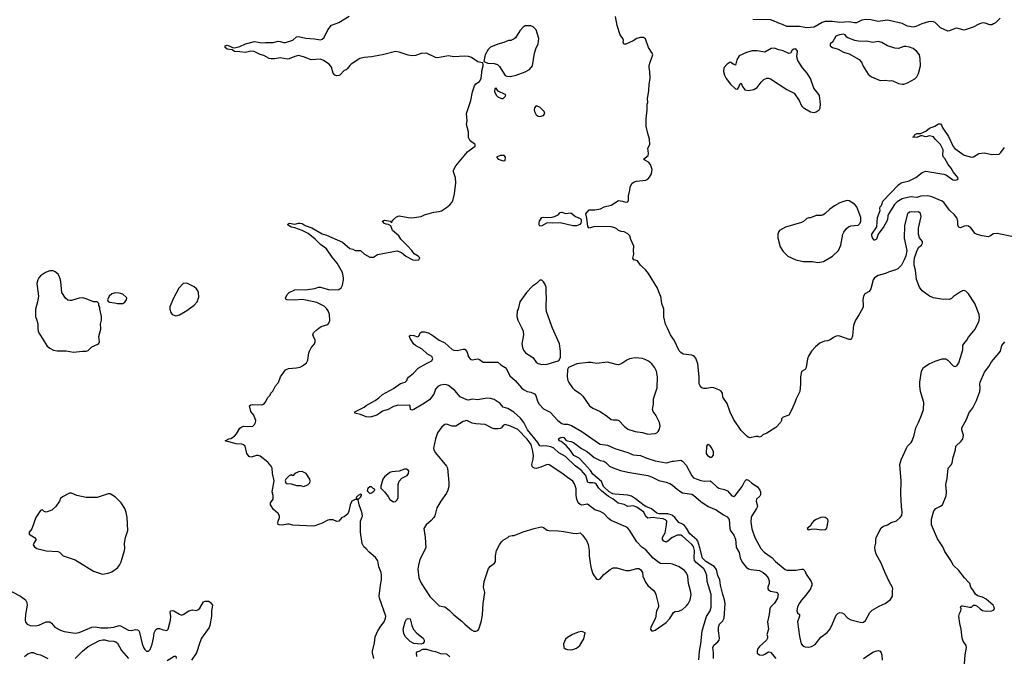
# Model space of a CAD drawing. Header units: inches. Extents: x 2293880 to 2522759, y 823965 to 1006879.
# Tile 18 of 256: x 2342862 to 2353628, y 876412 to 883375. Entities that reach past the tile are written whole.
import ezdxf

# ---------------------------------------------------------------- set-up
doc = ezdxf.new("R2010")
doc.units = ezdxf.units.IN
doc.header["$MEASUREMENT"] = 0
for name, color, linetype in [('C3847', 7, 'Continuous'), ('C3848', 7, 'Continuous'), ('C3857', 7, 'Continuous'), ('C3858', 7, 'Continuous')]:
    doc.layers.add(name, color=color, linetype=linetype)

msp = doc.modelspace()

# ---------------------------------------------------------------- linework, layer by layer
at = {"layer": 'C3847', "color": 5}
for points, elevation in [([(2343062, 880000), (2343064, 879970), (2343071, 879950), (2343164, 879804), (2343190, 879783), (2343230, 879760), (2343270, 879753), (2343370, 879752), (2343450, 879739), (2343548, 879748), (2343590, 879748), (2343610, 879756), (2343650, 879796), (2343710, 879821), (2343726, 879834), (2343734, 879850), (2343729, 879910), (2343749, 879990), (2343748, 880000)], 220), ([(2346733, 876390), (2346718, 876450), (2346718, 876470), (2346742, 876558), (2346750, 876626), (2346779, 876690), (2346810, 876743), (2346848, 876790), (2346863, 876830), (2346865, 876850), (2346795, 877050), (2346793, 877070), (2346806, 877190), (2346817, 877250), (2346819, 877299), (2346814, 877330), (2346790, 877390), (2346777, 877457), (2346754, 877494), (2346683, 877550), (2346650, 877589), (2346624, 877610), (2346607, 877647), (2346590, 877770), (2346587, 877870), (2346589, 877890), (2346612, 877950), (2346604, 877990), (2346574, 878070), (2346562, 878122), (2346530, 878126), (2346492, 878108), (2346476, 878070), (2346461, 877999), (2346451, 877970), (2346410, 877939), (2346386, 877930), (2346350, 877889), (2346330, 877886), (2346290, 877904), (2346250, 877906), (2346230, 877901), (2346170, 877867), (2346090, 877839), (2346070, 877837), (2345850, 877845), (2345810, 877859), (2345790, 877859), (2345733, 877847), (2345698, 877850), (2345690, 877855), (2345684, 877870), (2345687, 877890), (2345703, 877930), (2345701, 877950), (2345690, 877973), (2345637, 878017), (2345606, 878070), (2345606, 878090), (2345635, 878130), (2345634, 878170), (2345624, 878210), (2345643, 878330), (2345626, 878410), (2345621, 878470), (2345612, 878492), (2345575, 878535), (2345490, 878603), (2345470, 878609), (2345450, 878609), (2345430, 878600), (2345390, 878589), (2345370, 878596), (2345344, 878630), (2345329, 878710), (2345310, 878727), (2345290, 878733), (2345230, 878738), (2345108, 878770), (2345148, 878790), (2345170, 878795), (2345210, 878820), (2345234, 878847), (2345270, 878908), (2345290, 878923), (2345310, 878929), (2345394, 878927), (2345410, 878930), (2345430, 878948), (2345441, 878970), (2345443, 878990), (2345438, 879010), (2345422, 879050), (2345390, 879090), (2345375, 879150), (2345390, 879161), (2345413, 879167), (2345510, 879162), (2345530, 879171), (2345546, 879190), (2345577, 879243), (2345602, 879270), (2345609, 879290), (2345630, 879311), (2345659, 879370), (2345693, 879407), (2345713, 879470), (2345770, 879547), (2345800, 879560), (2345890, 879567), (2345930, 879576), (2345955, 879590), (2345997, 879623), (2346012, 879650), (2346022, 879730), (2346029, 879750), (2346050, 879786), (2346085, 879830), (2346093, 879850), (2346093, 879870), (2346073, 879910), (2346069, 879930), (2346074, 879950), (2346113, 879987), (2346132, 880000)], 180), ([(2348352, 880000), (2348368, 879968), (2348370, 879930), (2348353, 879830), (2348358, 879790), (2348370, 879759), (2348392, 879732), (2348450, 879695), (2348475, 879675), (2348510, 879631), (2348530, 879615), (2348570, 879603), (2348630, 879608), (2348750, 879643), (2348762, 879650), (2348777, 879683), (2348776, 879750), (2348763, 879830), (2348687, 880000)], 180), ([(2350000, 879896), (2349977, 879930), (2349945, 880000)], 160), ([(2350000, 877712), (2349996, 877710), (2349950, 877671), (2349930, 877660), (2349904, 877670), (2349890, 877690), (2349892, 877710), (2349918, 877762), (2349935, 877850), (2349937, 877890), (2349925, 877905), (2349896, 877916), (2349830, 877923), (2349790, 877932), (2349730, 877922), (2349710, 877941), (2349686, 877990), (2349610, 878045), (2349570, 878057), (2349510, 878051), (2349470, 878073), (2349407, 878087), (2349350, 878130), (2349299, 878159), (2349222, 878222), (2349193, 878250), (2349170, 878290), (2349150, 878306), (2349130, 878310), (2349090, 878308), (2349075, 878315), (2349052, 878390), (2349002, 878450), (2348934, 878494), (2348830, 878598), (2348756, 878636), (2348702, 878690), (2348670, 878703), (2348630, 878710), (2348590, 878715), (2348570, 878711), (2348550, 878715), (2348529, 878750), (2348415, 878890), (2348376, 878970), (2348338, 879018), (2348264, 879084), (2348201, 879121), (2348150, 879137), (2348116, 879176), (2348050, 879220), (2348010, 879232), (2347970, 879236), (2347870, 879219), (2347810, 879223), (2347770, 879215), (2347750, 879218), (2347680, 879250), (2347619, 879319), (2347550, 879375), (2347530, 879383), (2347510, 879385), (2347462, 879378), (2347435, 879365), (2347410, 879335), (2347390, 879281), (2347343, 879217), (2347271, 879169), (2347170, 879110), (2347150, 879103), (2347135, 879110), (2347133, 879150), (2347120, 879160), (2346990, 879154), (2346950, 879145), (2346890, 879113), (2346830, 879095), (2346801, 879070), (2346766, 879050), (2346710, 879030), (2346690, 879027), (2346650, 879032), (2346590, 879058), (2346526, 879070), (2346527, 879087), (2346630, 879137), (2346650, 879154), (2346750, 879211), (2346790, 879239), (2346830, 879276), (2346950, 879342), (2347024, 879396), (2347077, 879410), (2347096, 879430), (2347103, 879450), (2347114, 879466), (2347169, 879510), (2347218, 879562), (2347310, 879616), (2347370, 879644), (2347380, 879670), (2347370, 879690), (2347319, 879719), (2347263, 879770), (2347190, 879810), (2347170, 879825), (2347130, 879890), (2347124, 879910), (2347124, 879916), (2347136, 879924), (2347170, 879921), (2347210, 879906), (2347225, 879915), (2347241, 879950), (2347260, 879960), (2347290, 879960), (2347330, 879949), (2347368, 879930), (2347449, 879869), (2347510, 879840), (2347590, 879767), (2347610, 879759), (2347644, 879756), (2347710, 879771), (2347730, 879770), (2347750, 879745), (2347769, 879689), (2347786, 879666), (2347798, 879658), (2347810, 879654), (2347870, 879666), (2347890, 879659), (2347930, 879630), (2347950, 879628), (2348090, 879631), (2348122, 879602), (2348170, 879570), (2348190, 879550), (2348220, 879480), (2348278, 879430), (2348347, 879350), (2348369, 879330), (2348410, 879308), (2348450, 879302), (2348490, 879282), (2348504, 879264), (2348522, 879202), (2348541, 879170), (2348590, 879120), (2348661, 879081), (2348746, 878990), (2348790, 878960), (2348813, 878953), (2348850, 878951), (2348895, 878935), (2349010, 878870), (2349190, 878742), (2349210, 878732), (2349290, 878723), (2349370, 878684), (2349510, 878641), (2349570, 878617), (2349650, 878607), (2349719, 878579), (2349810, 878552), (2349930, 878530), (2349950, 878531), (2350000, 878545)], 160), ([(2350000, 877419), (2349982, 877422), (2349870, 877429), (2349850, 877439), (2349790, 877485), (2349710, 877577), (2349666, 877606), (2349610, 877664), (2349530, 877793), (2349510, 877815), (2349489, 877830), (2349330, 877898), (2349301, 877921), (2349250, 877975), (2349210, 877996), (2349150, 878016), (2349070, 878076), (2349010, 878065), (2348990, 878072), (2348970, 878091), (2348952, 878132), (2348946, 878170), (2348945, 878245), (2348930, 878300), (2348910, 878327), (2348850, 878367), (2348790, 878417), (2348650, 878508), (2348630, 878511), (2348559, 878481), (2348510, 878468), (2348490, 878469), (2348476, 878476), (2348467, 878487), (2348463, 878510), (2348477, 878570), (2348479, 878610), (2348470, 878669), (2348454, 878730), (2348410, 878789), (2348310, 878892), (2348230, 878931), (2348170, 878947), (2348150, 878937), (2348129, 878911), (2348115, 878905), (2348090, 878900), (2348050, 878900), (2348027, 878907), (2347950, 878948), (2347850, 878956), (2347810, 878964), (2347750, 878992), (2347710, 878980), (2347630, 878930), (2347590, 878931), (2347530, 878951), (2347512, 878948), (2347477, 878923), (2347430, 878855), (2347408, 878792), (2347388, 878690), (2347392, 878670), (2347410, 878637), (2347530, 878493), (2347541, 878470), (2347553, 878313), (2347553, 878270), (2347545, 878230), (2347530, 878195), (2347466, 878110), (2347423, 878037), (2347400, 877950), (2347390, 877930), (2347362, 877898), (2347306, 877850), (2347280, 877810), (2347296, 877710), (2347302, 877598), (2347237, 877470), (2347221, 877410), (2347216, 877364), (2347228, 877270), (2347253, 877213), (2347347, 877067), (2347441, 876970), (2347450, 876964), (2347510, 876955), (2347557, 876917), (2347610, 876866), (2347698, 876798), (2347730, 876763), (2347801, 876701), (2347828, 876688), (2347850, 876687), (2347870, 876696), (2347881, 876710), (2347910, 876802), (2347924, 876870), (2347930, 876990), (2347947, 877110), (2347933, 877170), (2347939, 877230), (2347989, 877371), (2348010, 877398), (2348053, 877430), (2348064, 877450), (2348065, 877510), (2348077, 877570), (2348107, 877633), (2348130, 877665), (2348150, 877682), (2348198, 877710), (2348215, 877725), (2348245, 877735), (2348270, 877735), (2348366, 877774), (2348489, 877811), (2348550, 877826), (2348570, 877827), (2348590, 877821), (2348630, 877791), (2348650, 877787), (2348750, 877785), (2348810, 877779), (2348910, 877759), (2348950, 877755), (2348990, 877761), (2348997, 877757), (2349017, 877737), (2349059, 877679), (2349077, 877637), (2349090, 877570), (2349090, 877510), (2349102, 877410), (2349110, 877372), (2349130, 877316), (2349170, 877256), (2349190, 877251), (2349210, 877261), (2349250, 877306), (2349317, 877363), (2349350, 877381), (2349390, 877379), (2349490, 877351), (2349530, 877351), (2349610, 877371), (2349630, 877371), (2349650, 877361), (2349671, 877330), (2349677, 877290), (2349704, 877224), (2349730, 877187), (2349790, 877135), (2349811, 877110), (2349819, 877090), (2349845, 876970), (2349845, 876950), (2349824, 876910), (2349815, 876830), (2349763, 876730), (2349761, 876710), (2349770, 876692), (2349790, 876691), (2349810, 876699), (2349930, 876781), (2349970, 876826), (2350000, 876874)], 180), ([(2350000, 877951), (2349995, 877955), (2349950, 877969), (2349853, 877970), (2349830, 877978), (2349770, 878026), (2349710, 878049), (2349690, 878061), (2349595, 878135), (2349550, 878163), (2349510, 878173), (2349370, 878185), (2349348, 878190), (2349308, 878210), (2349247, 878270), (2349224, 878324), (2349130, 878403), (2349103, 878443), (2349039, 878519), (2348978, 878578), (2348920, 878610), (2348885, 878665), (2348838, 878718), (2348781, 878761), (2348759, 878770), (2348754, 878790), (2348770, 878803), (2348792, 878810), (2348810, 878805), (2348835, 878775), (2348848, 878768), (2348890, 878763), (2348919, 878750), (2349004, 878684), (2349070, 878648), (2349145, 878585), (2349210, 878555), (2349250, 878545), (2349270, 878532), (2349310, 878493), (2349350, 878472), (2349430, 878445), (2349510, 878426), (2349730, 878391), (2349770, 878377), (2349850, 878334), (2349930, 878316), (2349970, 878301), (2350000, 878283)], 140), ([(2342690, 877166), (2342870, 877069), (2342926, 877030), (2342940, 877000), (2342942, 876970), (2342924, 876870), (2342922, 876810), (2342926, 876786), (2342944, 876764), (2342978, 876750), (2343030, 876744), (2343070, 876754), (2343150, 876791), (2343190, 876790), (2343210, 876776), (2343245, 876730), (2343310, 876697), (2343350, 876684), (2343467, 876667), (2343512, 876672), (2343650, 876731), (2343690, 876733), (2343750, 876724), (2343825, 876725), (2343890, 876731), (2343950, 876749), (2343966, 876746), (2344050, 876697), (2344085, 876695), (2344130, 876704), (2344150, 876702), (2344158, 876698), (2344168, 876688), (2344173, 876673), (2344202, 876550), (2344216, 876510), (2344230, 876486), (2344250, 876470), (2344270, 876469), (2344290, 876488), (2344310, 876545), (2344325, 876610), (2344331, 876670), (2344350, 876704), (2344370, 876716), (2344390, 876717), (2344430, 876701), (2344470, 876694), (2344486, 876710), (2344512, 876808), (2344514, 876853), (2344508, 876892), (2344512, 876908), (2344530, 876915), (2344549, 876911), (2344610, 876872), (2344630, 876864), (2344650, 876869), (2344710, 876910), (2344750, 876920), (2344790, 876914), (2344810, 876920), (2344830, 876940), (2344870, 877008), (2344890, 877017), (2344930, 877014), (2344950, 877002), (2344970, 876970), (2344958, 876910), (2344958, 876850), (2344941, 876750), (2344933, 876727), (2344849, 876610), (2344830, 876565), (2344796, 876450), (2344740, 876370)], 180), ([(2343467, 876390), (2343547, 876470), (2343610, 876518), (2343736, 876584), (2343770, 876594), (2343793, 876593), (2343830, 876582), (2343890, 876578), (2343912, 876572), (2343930, 876557), (2343976, 876476), (2344050, 876390)], 160), ([(2342913, 876410), (2342950, 876439), (2342990, 876453), (2343010, 876453), (2343050, 876436), (2343090, 876428), (2343170, 876390)], 160), ([(2347204, 876410), (2347200, 876450), (2347210, 876464), (2347230, 876469), (2347270, 876492), (2347311, 876491), (2347370, 876472), (2347410, 876466), (2347464, 876444), (2347530, 876438), (2347567, 876407)], 160), ([(2344474, 876366), (2344550, 876415), (2344570, 876415), (2344572, 876390)], 160)]:
    msp.add_lwpolyline(points, dxfattribs=dict(at, elevation=elevation))
for points, elevation in [([(2349590, 879675), (2349550, 879671), (2349530, 879665), (2349499, 879650), (2349447, 879613), (2349410, 879601), (2349383, 879603), (2349290, 879630), (2349170, 879615), (2349110, 879627), (2349073, 879627), (2348952, 879610), (2348862, 879570), (2348851, 879549), (2348848, 879470), (2348856, 879430), (2348867, 879407), (2348908, 879348), (2348930, 879327), (2348990, 879287), (2349018, 879258), (2349091, 879150), (2349130, 879125), (2349210, 879088), (2349290, 879035), (2349330, 879002), (2349350, 878997), (2349390, 878998), (2349412, 878992), (2349470, 878930), (2349510, 878898), (2349590, 878872), (2349670, 878859), (2349730, 878841), (2349810, 878848), (2349830, 878856), (2349844, 878870), (2349855, 878890), (2349865, 878930), (2349857, 878970), (2349817, 879050), (2349790, 879090), (2349782, 879110), (2349791, 879170), (2349791, 879230), (2349832, 879350), (2349835, 879470), (2349824, 879530), (2349808, 879568), (2349774, 879610), (2349739, 879639), (2349710, 879656), (2349670, 879670)], 180), ([(2345950, 878432), (2345910, 878429), (2345872, 878410), (2345850, 878388), (2345830, 878398), (2345810, 878388), (2345772, 878350), (2345765, 878335), (2345772, 878310), (2345783, 878303), (2345830, 878298), (2345890, 878279), (2345930, 878281), (2345970, 878271), (2346010, 878287), (2346018, 878290), (2346035, 878310), (2346039, 878330), (2346034, 878350), (2345994, 878410)], 180), ([(2347090, 878460), (2347070, 878458), (2347010, 878437), (2346930, 878429), (2346910, 878423), (2346850, 878377), (2346831, 878350), (2346812, 878272), (2346812, 878250), (2346850, 878211), (2346890, 878161), (2346910, 878127), (2346950, 878101), (2346970, 878104), (2346990, 878124), (2346999, 878150), (2347000, 878290), (2347011, 878329), (2347041, 878359), (2347098, 878390), (2347114, 878410), (2347116, 878436), (2347110, 878449)], 180), ([(2343430, 878195), (2343405, 878195), (2343330, 878158), (2343310, 878138), (2343298, 878110), (2343258, 878050), (2343212, 878010), (2343150, 877989), (2343130, 877995), (2343110, 878013), (2343090, 878008), (2343038, 877930), (2342993, 877807), (2342967, 877770), (2342967, 877750), (2343023, 877710), (2343043, 877690), (2343017, 877650), (2343011, 877630), (2343023, 877610), (2343051, 877590), (2343150, 877566), (2343280, 877560), (2343298, 877550), (2343338, 877510), (2343470, 877467), (2343670, 877345), (2343769, 877311), (2343830, 877323), (2343870, 877338), (2343930, 877380), (2343952, 877410), (2343970, 877446), (2344009, 877570), (2344013, 877590), (2344009, 877650), (2344019, 877710), (2344043, 877790), (2344036, 877930), (2344025, 877985), (2344010, 878030), (2343970, 878090), (2343910, 878154), (2343850, 878189), (2343830, 878189), (2343710, 878149), (2343590, 878149), (2343486, 878170)], 220), ([(2346590, 878186), (2346562, 878170), (2346542, 878150), (2346542, 878142), (2346550, 878134), (2346570, 878134), (2346590, 878154), (2346598, 878170), (2346598, 878178)], 180), ([(2346710, 878266), (2346690, 878266), (2346670, 878246), (2346662, 878222), (2346690, 878194), (2346710, 878202), (2346726, 878210), (2346746, 878230), (2346742, 878242), (2346727, 878247)], 180), ([(2347250, 876545), (2347170, 876551), (2347130, 876576), (2347076, 876630), (2347062, 876662), (2347055, 876710), (2347075, 876790), (2347090, 876817), (2347110, 876826), (2347130, 876823), (2347149, 876750), (2347167, 876707), (2347204, 876664), (2347273, 876610), (2347283, 876590), (2347284, 876570), (2347269, 876551)], 160), ([(2349010, 876682), (2348970, 876677), (2348905, 876650), (2348850, 876617), (2348830, 876599), (2348808, 876550), (2348811, 876510), (2348830, 876495), (2348850, 876487), (2348890, 876484), (2348910, 876488), (2348950, 876502), (2348985, 876530), (2349030, 876602), (2349046, 876670)], 180)]:
    msp.add_lwpolyline(points, close=True, dxfattribs=dict(at, elevation=elevation))
at = {"layer": 'C3848', "color": 5}
for points, elevation in [([(2346132, 880000), (2346160, 880020), (2346230, 880042), (2346243, 880057), (2346254, 880086), (2346249, 880150), (2346236, 880190), (2346217, 880217), (2346190, 880240), (2346110, 880281), (2345991, 880309), (2345950, 880316), (2345867, 880307), (2345786, 880310), (2345775, 880315), (2345769, 880330), (2345785, 880370), (2345809, 880390), (2345870, 880422), (2346010, 880425), (2346090, 880436), (2346130, 880449), (2346152, 880448), (2346250, 880420), (2346350, 880423), (2346377, 880443), (2346390, 880471), (2346403, 880530), (2346403, 880550), (2346397, 880590), (2346390, 880610), (2346332, 880712), (2346278, 880778), (2346217, 880870), (2346150, 880916), (2346093, 880973), (2346016, 881036), (2345950, 881071), (2345870, 881098), (2345830, 881106), (2345794, 881130), (2345796, 881144), (2345810, 881150), (2345870, 881139), (2345910, 881151), (2345930, 881151), (2345950, 881145), (2345985, 881125), (2346058, 881098), (2346170, 881032), (2346217, 881017), (2346390, 880941), (2346470, 880871), (2346505, 880865), (2346531, 880851), (2346590, 880851), (2346632, 880810), (2346690, 880779), (2346730, 880776), (2346774, 880806), (2346990, 880847), (2347038, 880830), (2347085, 880790), (2347162, 880750), (2347190, 880746), (2347226, 880750), (2347238, 880770), (2347218, 880790), (2347174, 880814), (2347149, 880850), (2347103, 880903), (2347030, 880973), (2347007, 881010), (2346937, 881070), (2346919, 881119), (2346895, 881135), (2346870, 881137), (2346850, 881146), (2346829, 881170), (2346850, 881181), (2346895, 881175), (2346914, 881170), (2346930, 881154), (2346939, 881181), (2346948, 881190), (2346981, 881219), (2347010, 881230), (2347110, 881210), (2347150, 881208), (2347250, 881224), (2347290, 881242), (2347390, 881270), (2347450, 881277), (2347474, 881286), (2347530, 881321), (2347565, 881350), (2347590, 881379), (2347602, 881410), (2347617, 881470), (2347631, 881590), (2347627, 881647), (2347604, 881710), (2347606, 881730), (2347630, 881775), (2347759, 881930), (2347775, 881945), (2347844, 881990), (2347842, 882010), (2347789, 882050), (2347770, 882086), (2347769, 882150), (2347749, 882230), (2347753, 882270), (2347749, 882350), (2347796, 882490), (2347813, 882587), (2347835, 882650), (2347850, 882672), (2347890, 882698), (2347909, 882731), (2347919, 882830), (2347929, 882870), (2347928, 882890), (2347922, 882902), (2347870, 882914), (2347802, 882962), (2347770, 882974), (2347730, 882977), (2347610, 882970), (2347550, 882979), (2347430, 882957), (2347410, 882960), (2347310, 883008), (2347250, 883004), (2347190, 882984), (2347150, 882978), (2347110, 882986), (2347010, 883021), (2346970, 883026), (2346830, 882990), (2346750, 882977), (2346710, 882967), (2346630, 882960), (2346582, 882950), (2346486, 882890), (2346470, 882874), (2346444, 882836), (2346430, 882825), (2346410, 882819), (2346361, 882770), (2346350, 882763), (2346330, 882761), (2346309, 882769), (2346290, 882789), (2346270, 882855), (2346245, 882890), (2346185, 882930), (2346150, 882945), (2346050, 882935), (2345965, 882970), (2345910, 882984), (2345870, 882974), (2345810, 882947), (2345790, 882945), (2345710, 882958), (2345650, 882946), (2345610, 882946), (2345590, 882951), (2345530, 882983), (2345490, 882993), (2345426, 883026), (2345390, 883030), (2345330, 883015), (2345270, 883025), (2345210, 883028), (2345184, 883044), (2345130, 883053), (2345110, 883070), (2345109, 883090), (2345130, 883095), (2345151, 883090), (2345190, 883071), (2345210, 883067), (2345270, 883081), (2345330, 883110), (2345430, 883136), (2345510, 883121), (2345550, 883126), (2345633, 883127), (2345690, 883139), (2345710, 883138), (2345750, 883125), (2345770, 883125), (2345850, 883150), (2345890, 883187), (2345910, 883192), (2345990, 883172), (2346087, 883167), (2346150, 883156), (2346170, 883163), (2346190, 883182), (2346230, 883263), (2346270, 883314), (2346350, 883344), (2346466, 883414)], 180), ([(2349945, 880000), (2349924, 880044), (2349906, 880126), (2349905, 880210), (2349883, 880270), (2349873, 880350), (2349861, 880370), (2349837, 880437), (2349739, 880599), (2349710, 880635), (2349649, 880690), (2349616, 880736), (2349578, 880750), (2349566, 880766), (2349577, 880810), (2349574, 880850), (2349578, 880898), (2349544, 880970), (2349532, 881012), (2349510, 881034), (2349473, 881053), (2349438, 881058), (2349410, 881069), (2349390, 881089), (2349370, 881099), (2349330, 881109), (2349150, 881113), (2349090, 881095), (2349073, 881113), (2349064, 881204), (2349054, 881250), (2349065, 881270), (2349090, 881295), (2349150, 881295), (2349212, 881308), (2349253, 881327), (2349330, 881345), (2349410, 881396), (2349454, 881390), (2349490, 881378), (2349510, 881382), (2349518, 881402), (2349519, 881450), (2349535, 881510), (2349536, 881544), (2349556, 881584), (2349580, 881600), (2349606, 881610), (2349710, 881621), (2349729, 881631), (2349749, 881651), (2349772, 881688), (2349777, 881737), (2349761, 881790), (2349738, 881818), (2349697, 881837), (2349682, 881850), (2349733, 881890), (2349739, 881910), (2349729, 881971), (2349753, 882010), (2349749, 882070), (2349730, 882130), (2349713, 882210), (2349713, 882290), (2349724, 882390), (2349724, 882450), (2349729, 882470), (2349725, 882510), (2349740, 882600), (2349743, 882670), (2349754, 882730), (2349753, 882810), (2349745, 882850), (2349746, 882874), (2349754, 882910), (2349784, 882990), (2349779, 883010), (2349737, 883070), (2349705, 883165), (2349681, 883181), (2349650, 883182), (2349610, 883169), (2349570, 883145), (2349490, 883109), (2349467, 883107), (2349461, 883130), (2349463, 883150), (2349456, 883170), (2349429, 883210), (2349394, 883310), (2349375, 883410)], 160), ([(2343748, 880000), (2343745, 880045), (2343757, 880090), (2343757, 880130), (2343738, 880210), (2343738, 880230), (2343729, 880250), (2343728, 880270), (2343710, 880288), (2343670, 880289), (2343590, 880323), (2343550, 880334), (2343511, 880329), (2343430, 880304), (2343410, 880302), (2343390, 880309), (2343362, 880330), (2343324, 880390), (2343312, 880510), (2343301, 880550), (2343281, 880590), (2343250, 880619), (2343227, 880627), (2343190, 880628), (2343143, 880610), (2343090, 880574), (2343070, 880550), (2343060, 880530), (2343051, 880490), (2343067, 880350), (2343057, 880290), (2343035, 880210), (2343036, 880130), (2343051, 880090), (2343059, 880050), (2343062, 880000)], 220), ([(2348687, 880000), (2348679, 880019), (2348623, 880183), (2348617, 880230), (2348622, 880350), (2348618, 880370), (2348617, 880450), (2348605, 880485), (2348590, 880508), (2348570, 880528), (2348550, 880528), (2348512, 880490), (2348470, 880459), (2348403, 880390), (2348331, 880290), (2348311, 880210), (2348301, 880190), (2348299, 880130), (2348307, 880090), (2348352, 880000)], 180)]:
    msp.add_lwpolyline(points, dxfattribs=dict(at, elevation=elevation))
for points, elevation in [([(2348410, 883309), (2348390, 883306), (2348366, 883294), (2348330, 883253), (2348283, 883177), (2348270, 883164), (2348232, 883148), (2348207, 883147), (2348154, 883126), (2348090, 883109), (2348010, 883075), (2347984, 883050), (2347951, 882990), (2347938, 882918), (2347980, 882900), (2348050, 882896), (2348085, 882885), (2348110, 882862), (2348170, 882765), (2348190, 882756), (2348230, 882755), (2348290, 882767), (2348390, 882803), (2348435, 882830), (2348469, 882870), (2348492, 883010), (2348505, 883055), (2348530, 883110), (2348537, 883170), (2348510, 883264), (2348476, 883296), (2348450, 883306)], 180), ([(2348070, 882626), (2348058, 882622), (2348052, 882590), (2348072, 882550), (2348090, 882532), (2348130, 882512), (2348150, 882514), (2348170, 882534), (2348178, 882550), (2348170, 882558), (2348095, 882595)], 180), ([(2348510, 882434), (2348491, 882410), (2348488, 882390), (2348491, 882370), (2348510, 882336), (2348530, 882321), (2348550, 882315), (2348590, 882327), (2348604, 882350), (2348597, 882370), (2348550, 882419)], 180), ([(2348158, 881890), (2348114, 881890), (2348074, 881870), (2348094, 881850), (2348150, 881832), (2348170, 881834), (2348175, 881870)], 180), ([(2348830, 881255), (2348890, 881261), (2348941, 881221), (2348990, 881202), (2349000, 881190), (2349002, 881170), (2348998, 881150), (2348985, 881135), (2348970, 881128), (2348950, 881122), (2348910, 881120), (2348770, 881154), (2348690, 881150), (2348630, 881154), (2348570, 881122), (2348550, 881118), (2348542, 881130), (2348542, 881150), (2348544, 881170), (2348570, 881210), (2348590, 881214), (2348670, 881211), (2348710, 881221), (2348750, 881241), (2348770, 881265), (2348790, 881271)], 160), ([(2344690, 880493), (2344650, 880489), (2344602, 880438), (2344543, 880330), (2344505, 880235), (2344504, 880210), (2344514, 880174), (2344530, 880151), (2344570, 880136), (2344610, 880146), (2344690, 880195), (2344770, 880251), (2344803, 880290), (2344819, 880341), (2344816, 880390), (2344809, 880410), (2344795, 880430), (2344770, 880452)], 220), ([(2343910, 880389), (2343870, 880375), (2343842, 880350), (2343822, 880310), (2343830, 880294), (2343845, 880285), (2343900, 880280), (2343931, 880271), (2343990, 880271), (2344010, 880285), (2344029, 880310), (2344034, 880330), (2344030, 880338), (2343990, 880374), (2343950, 880384)], 220)]:
    msp.add_lwpolyline(points, close=True, dxfattribs=dict(at, elevation=elevation))
at = {"layer": 'C3857', "color": 5}
for points, elevation in [([(2350000, 878545), (2350010, 878547), (2350090, 878556), (2350110, 878547), (2350150, 878504), (2350210, 878388), (2350230, 878363), (2350310, 878335), (2350350, 878329), (2350410, 878330), (2350424, 878324), (2350485, 878265), (2350508, 878250), (2350570, 878238), (2350602, 878222), (2350650, 878166), (2350670, 878161), (2350690, 878176), (2350762, 878270), (2350791, 878329), (2350810, 878345), (2350830, 878338), (2350866, 878306), (2350930, 878267), (2350956, 878230), (2350962, 878210), (2350961, 878179), (2350956, 878164), (2350920, 878130), (2350916, 878110), (2350927, 878070), (2350928, 878050), (2350920, 878030), (2350869, 877950), (2350860, 877930), (2350856, 877884), (2350868, 877808), (2350899, 877710), (2350964, 877590), (2351002, 877550), (2351090, 877489), (2351127, 877450), (2351230, 877360), (2351250, 877355), (2351350, 877356), (2351410, 877367), (2351430, 877366), (2351446, 877346), (2351462, 877310), (2351516, 877230), (2351524, 877210), (2351524, 877190), (2351507, 877150), (2351458, 877082), (2351410, 877028), (2351386, 876990), (2351368, 876950), (2351360, 876910), (2351367, 876887), (2351388, 876868), (2351390, 876850), (2351368, 876790), (2351387, 876630), (2351408, 876550), (2351430, 876525), (2351450, 876515), (2351490, 876513), (2351519, 876521), (2351558, 876542), (2351620, 876620), (2351690, 876674), (2351718, 876702), (2351739, 876741), (2351790, 876864), (2351810, 876885), (2351831, 876891), (2351850, 876889), (2351870, 876880), (2351916, 876830), (2351950, 876812), (2352050, 876785), (2352077, 876783), (2352090, 876787), (2352110, 876803), (2352159, 876890), (2352184, 876916), (2352258, 876962), (2352324, 876990), (2352385, 877035), (2352406, 877070), (2352405, 877130), (2352409, 877150), (2352406, 877166), (2352370, 877229), (2352325, 877325), (2352283, 877430), (2352227, 877530), (2352216, 877570), (2352213, 877607), (2352223, 877650), (2352222, 877690), (2352227, 877710), (2352282, 877818), (2352306, 877834), (2352350, 877850), (2352390, 877876), (2352450, 877894), (2352490, 877931), (2352506, 877954), (2352511, 877989), (2352502, 878050), (2352497, 878190), (2352501, 878330), (2352487, 878510), (2352500, 878560), (2352558, 878690), (2352570, 878710), (2352610, 878750), (2352622, 878770), (2352643, 878830), (2352661, 878910), (2352691, 878969), (2352724, 879050), (2352743, 879110), (2352748, 879190), (2352710, 879310), (2352704, 879370), (2352703, 879410), (2352721, 879530), (2352745, 879570), (2352806, 879610), (2352870, 879639), (2352950, 879666), (2352990, 879665), (2353011, 879651), (2353070, 879591), (2353090, 879581), (2353110, 879591), (2353130, 879622), (2353150, 879682), (2353174, 879766), (2353176, 879810), (2353185, 879830), (2353218, 879870), (2353237, 879903), (2353310, 879991), (2353314, 880000)], 160), ([(2351976, 880000), (2351968, 879912), (2351956, 879884), (2351950, 879879), (2351930, 879879), (2351830, 879913), (2351810, 879916), (2351790, 879913), (2351760, 879900), (2351725, 879875), (2351696, 879864), (2351661, 879859), (2351610, 879836), (2351562, 879798), (2351519, 879750), (2351486, 879694), (2351475, 879665), (2351461, 879570), (2351450, 879548), (2351410, 879526), (2351399, 879470), (2351399, 879390), (2351391, 879310), (2351351, 879230), (2351339, 879190), (2351303, 879110), (2351271, 879049), (2351210, 879028), (2351192, 879010), (2351191, 878990), (2351182, 878970), (2351130, 878915), (2351030, 878854), (2350986, 878834), (2350970, 878818), (2350950, 878809), (2350935, 878815), (2350910, 878815), (2350850, 878801), (2350828, 878810), (2350810, 878822), (2350750, 878882), (2350666, 879006), (2350630, 879082), (2350596, 879176), (2350550, 879248), (2350545, 879290), (2350532, 879312), (2350507, 879327), (2350450, 879350), (2350430, 879353), (2350370, 879341), (2350343, 879343), (2350319, 879350), (2350301, 879370), (2350293, 879393), (2350292, 879470), (2350278, 879610), (2350254, 879674), (2350235, 879695), (2350210, 879705), (2350118, 879718), (2350090, 879735), (2350073, 879753), (2350017, 879870), (2350000, 879896)], 160), ([(2353184, 876230), (2353200, 876430), (2353214, 876510), (2353212, 876530), (2353179, 876579), (2353166, 876610), (2353156, 876710), (2353140, 876770), (2353131, 876850), (2353138, 876882), (2353153, 876910), (2353156, 876930), (2353149, 876951), (2353156, 876964), (2353170, 876966), (2353249, 876951), (2353269, 876951), (2353290, 876971), (2353310, 876971), (2353330, 876961), (2353363, 876930), (2353390, 876913), (2353430, 876905), (2353490, 876911), (2353510, 876918), (2353522, 876930), (2353517, 876950), (2353505, 876970), (2353430, 877037), (2353390, 877060), (2353335, 877075), (2353312, 877092), (2353292, 877130), (2353261, 877170), (2353250, 877210), (2353241, 877221), (2353192, 877270), (2353130, 877350), (2353070, 877410), (2353049, 877450), (2352978, 877558), (2352955, 877610), (2352897, 877697), (2352830, 877850), (2352830, 877914), (2352857, 878003), (2352878, 878030), (2352930, 878054), (2352953, 878070), (2352992, 878168), (2352996, 878210), (2352990, 878290), (2353002, 878358), (2353014, 878470), (2353049, 878511), (2353059, 878530), (2353069, 878590), (2353093, 878670), (2353099, 878710), (2353156, 878764), (2353174, 878790), (2353182, 878830), (2353165, 878890), (2353164, 878910), (2353217, 879010), (2353241, 879070), (2353285, 879130), (2353323, 879210), (2353361, 879310), (2353364, 879350), (2353360, 879390), (2353364, 879410), (2353410, 879521), (2353458, 879582), (2353487, 879633), (2353572, 879730), (2353585, 879750), (2353599, 879810), (2353633, 879850)], 140), ([(2350000, 878283), (2350002, 878282), (2350050, 878239), (2350090, 878210), (2350110, 878202), (2350210, 878184), (2350230, 878176), (2350310, 878107), (2350390, 878050), (2350476, 878016), (2350559, 877959), (2350599, 877939), (2350619, 877910), (2350626, 877810), (2350632, 877792), (2350670, 877737), (2350690, 877693), (2350695, 877610), (2350702, 877590), (2350727, 877547), (2350740, 877490), (2350763, 877443), (2350806, 877386), (2350829, 877369), (2350860, 877360), (2350950, 877352), (2350990, 877330), (2351012, 877312), (2351045, 877270), (2351057, 877237), (2351056, 877210), (2351044, 877170), (2351044, 877150), (2351050, 877139), (2351070, 877126), (2351134, 877114), (2351147, 877107), (2351156, 877090), (2351148, 877050), (2351126, 877010), (2351113, 876990), (2351073, 876950), (2351063, 876930), (2351057, 876870), (2351040, 876790), (2351050, 876710), (2351033, 876650), (2351039, 876630), (2351039, 876610), (2351028, 876590), (2350950, 876519), (2350931, 876490), (2350924, 876464), (2350926, 876446), (2350950, 876430), (2350986, 876426), (2351010, 876436), (2351050, 876462), (2351070, 876459), (2351128, 876390)], 140), ([(2350447, 876390), (2350447, 876450), (2350439, 876510), (2350450, 876536), (2350496, 876570), (2350511, 876590), (2350515, 876610), (2350503, 876690), (2350502, 876730), (2350515, 876765), (2350550, 876801), (2350564, 876830), (2350577, 876990), (2350570, 877030), (2350550, 877090), (2350525, 877190), (2350518, 877250), (2350497, 877297), (2350481, 877361), (2350454, 877394), (2350364, 877450), (2350327, 877487), (2350299, 877599), (2350276, 877670), (2350266, 877686), (2350190, 877751), (2350153, 877813), (2350130, 877844), (2350110, 877858), (2350070, 877874), (2350027, 877930), (2350000, 877951)], 140), ([(2350286, 876374), (2350294, 876470), (2350309, 876550), (2350325, 876690), (2350372, 876848), (2350411, 876910), (2350424, 876950), (2350422, 877090), (2350378, 877230), (2350374, 877294), (2350366, 877330), (2350342, 877370), (2350258, 877438), (2350242, 877462), (2350236, 877490), (2350241, 877570), (2350230, 877613), (2350210, 877637), (2350110, 877726), (2350090, 877736), (2350050, 877738), (2350000, 877712)], 160), ([(2350000, 876874), (2350010, 876891), (2350030, 876902), (2350070, 876905), (2350110, 876925), (2350150, 876961), (2350170, 876987), (2350193, 877030), (2350203, 877090), (2350197, 877130), (2350174, 877210), (2350168, 877290), (2350150, 877330), (2350130, 877352), (2350071, 877391), (2350010, 877417), (2350000, 877419)], 180), ([(2352090, 876390), (2352190, 876458), (2352234, 876474), (2352250, 876475), (2352270, 876467), (2352283, 876450), (2352290, 876425), (2352292, 876370)], 140)]:
    msp.add_lwpolyline(points, dxfattribs=dict(at, elevation=elevation))
at = {"layer": 'C3857', "color": 5, "elevation": 180}
for points in [[(2350390, 878729), (2350378, 878722), (2350371, 878709), (2350368, 878630), (2350384, 878610), (2350410, 878591), (2350430, 878591), (2350449, 878611), (2350449, 878650), (2350430, 878689), (2350410, 878713)], [(2351650, 877934), (2351622, 877930), (2351572, 877910), (2351542, 877890), (2351522, 877870), (2351504, 877836), (2351474, 877810), (2351478, 877798), (2351490, 877794), (2351516, 877804), (2351550, 877806), (2351634, 877794), (2351670, 877799), (2351686, 877814), (2351703, 877890), (2351697, 877910), (2351690, 877917), (2351670, 877932)]]:
    msp.add_lwpolyline(points, close=True, dxfattribs=at)
at = {"layer": 'C3858', "color": 5}
for points, elevation in [([(2353582, 883390), (2353530, 883341), (2353510, 883328), (2353490, 883320), (2353470, 883318), (2353417, 883337), (2353390, 883340), (2353350, 883327), (2353286, 883294), (2353190, 883262), (2353110, 883283), (2353090, 883280), (2353030, 883253), (2353010, 883251), (2352930, 883285), (2352870, 883344), (2352852, 883352), (2352835, 883355), (2352798, 883350), (2352725, 883330), (2352660, 883300), (2352630, 883295), (2352570, 883304), (2352510, 883335), (2352370, 883367), (2352350, 883368), (2352250, 883356), (2352170, 883375), (2352110, 883377), (2352070, 883369), (2352010, 883341), (2351990, 883340), (2351930, 883350), (2351830, 883343), (2351750, 883355), (2351690, 883356), (2351670, 883354), (2351637, 883343), (2351550, 883295), (2351470, 883286), (2351390, 883300), (2351250, 883301), (2351203, 883323), (2351150, 883341), (2351104, 883364), (2351072, 883372), (2350878, 883378)], 140), ([(2353730, 880999), (2353550, 881037), (2353510, 881034), (2353470, 881006), (2353450, 881001), (2353386, 881010), (2353330, 881026), (2353310, 881036), (2353260, 881100), (2353237, 881117), (2353210, 881122), (2353190, 881118), (2353150, 881100), (2353130, 881101), (2353118, 881130), (2353119, 881170), (2353107, 881207), (2353082, 881242), (2353030, 881290), (2352972, 881372), (2352950, 881390), (2352836, 881436), (2352790, 881448), (2352716, 881444), (2352670, 881430), (2352610, 881438), (2352586, 881434), (2352510, 881415), (2352456, 881384), (2352427, 881353), (2352365, 881255), (2352356, 881230), (2352350, 881186), (2352310, 881112), (2352249, 881031), (2352230, 880976), (2352210, 880962), (2352205, 880965), (2352185, 880990), (2352178, 881010), (2352178, 881030), (2352233, 881110), (2352241, 881210), (2352269, 881289), (2352266, 881310), (2352269, 881330), (2352281, 881339), (2352288, 881352), (2352301, 881390), (2352470, 881569), (2352490, 881584), (2352510, 881594), (2352586, 881614), (2352625, 881630), (2352661, 881650), (2352730, 881703), (2352770, 881719), (2352967, 881687), (2352996, 881676), (2353050, 881635), (2353070, 881625), (2353099, 881621), (2353122, 881630), (2353121, 881650), (2353069, 881710), (2353045, 881750), (2353013, 881790), (2352976, 881856), (2352962, 881870), (2352955, 881890), (2352961, 881950), (2352930, 882009), (2352870, 882070), (2352853, 882093), (2352810, 882105), (2352770, 882095), (2352730, 882106), (2352710, 882105), (2352670, 882087), (2352629, 882089), (2352642, 882098), (2352645, 882115), (2352670, 882130), (2352710, 882131), (2352770, 882156), (2352810, 882190), (2352868, 882212), (2352910, 882237), (2352930, 882236), (2352942, 882222), (2352955, 882190), (2353017, 882097), (2353069, 881989), (2353087, 881967), (2353190, 881894), (2353270, 881871), (2353290, 881876), (2353350, 881911), (2353410, 881919), (2353490, 881901), (2353570, 881905), (2353590, 881922), (2353630, 881978)], 140), ([(2353314, 880000), (2353350, 880070), (2353358, 880110), (2353352, 880150), (2353304, 880270), (2353235, 880375), (2353206, 880406), (2353190, 880413), (2353170, 880409), (2353150, 880399), (2353072, 880348), (2353050, 880325), (2353030, 880313), (2352990, 880318), (2352964, 880316), (2352854, 880334), (2352809, 880350), (2352730, 880408), (2352700, 880450), (2352668, 880532), (2352656, 880636), (2352643, 880690), (2352642, 880730), (2352647, 880770), (2352677, 880863), (2352694, 880886), (2352722, 880910), (2352735, 880930), (2352734, 880950), (2352699, 880990), (2352689, 881030), (2352690, 881094), (2352717, 881223), (2352710, 881255), (2352690, 881273), (2352650, 881269), (2352610, 881274), (2352590, 881269), (2352568, 881250), (2352535, 881125), (2352534, 880986), (2352562, 880850), (2352551, 880791), (2352533, 880750), (2352502, 880690), (2352464, 880650), (2352430, 880634), (2352370, 880618), (2352330, 880598), (2352250, 880577), (2352209, 880551), (2352193, 880530), (2352168, 880430), (2352150, 880403), (2352103, 880377), (2352087, 880353), (2352080, 880310), (2352086, 880250), (2352083, 880230), (2352040, 880150), (2352000, 880090), (2351987, 880053), (2351979, 880030), (2351976, 880000)], 160)]:
    msp.add_lwpolyline(points, dxfattribs=dict(at, elevation=elevation))
at = {"layer": 'C3858', "color": 5, "elevation": 160}
for points in [[(2351870, 883218), (2351825, 883210), (2351786, 883194), (2351751, 883129), (2351722, 883110), (2351722, 883090), (2351750, 883072), (2351810, 883051), (2351870, 883021), (2351930, 883003), (2352040, 882940), (2352066, 882910), (2352085, 882865), (2352139, 882779), (2352176, 882750), (2352270, 882710), (2352330, 882713), (2352370, 882707), (2352390, 882711), (2352410, 882707), (2352470, 882677), (2352510, 882671), (2352531, 882671), (2352570, 882683), (2352650, 882727), (2352671, 882749), (2352690, 882785), (2352710, 882870), (2352708, 882950), (2352699, 882990), (2352670, 883027), (2352630, 883059), (2352590, 883074), (2352550, 883081), (2352530, 883080), (2352470, 883060), (2352430, 883064), (2352350, 883090), (2352290, 883124), (2352250, 883135), (2352190, 883125), (2352120, 883140), (2352050, 883137), (2351994, 883146), (2351916, 883176), (2351905, 883185), (2351889, 883210)], [(2351110, 883062), (2351080, 883060), (2351010, 883021), (2350927, 883033), (2350870, 883033), (2350810, 883015), (2350730, 882981), (2350705, 882935), (2350690, 882878), (2350670, 882884), (2350630, 882909), (2350596, 882890), (2350561, 882850), (2350557, 882810), (2350568, 882770), (2350585, 882730), (2350633, 882670), (2350690, 882619), (2350710, 882616), (2350724, 882636), (2350735, 882670), (2350750, 882679), (2350764, 882644), (2350790, 882608), (2350830, 882602), (2350889, 882611), (2350925, 882635), (2350970, 882691), (2351000, 882720), (2351030, 882736), (2351050, 882735), (2351070, 882727), (2351250, 882613), (2351331, 882570), (2351384, 882490), (2351411, 882432), (2351430, 882414), (2351510, 882366), (2351550, 882360), (2351570, 882367), (2351605, 882390), (2351616, 882410), (2351619, 882450), (2351606, 882546), (2351590, 882573), (2351545, 882625), (2351510, 882730), (2351471, 882791), (2351422, 882850), (2351372, 882930), (2351359, 882970), (2351365, 883030), (2351350, 883055), (2351326, 883054), (2351310, 883041), (2351291, 883010), (2351273, 883007), (2351210, 883036), (2351164, 883044)], [(2351910, 881396), (2351870, 881388), (2351830, 881372), (2351770, 881340), (2351719, 881301), (2351670, 881255), (2351643, 881237), (2351630, 881233), (2351570, 881233), (2351510, 881209), (2351490, 881209), (2351470, 881199), (2351433, 881167), (2351410, 881157), (2351235, 881105), (2351171, 881070), (2351159, 881050), (2351152, 881028), (2351150, 880990), (2351178, 880890), (2351210, 880841), (2351262, 880790), (2351349, 880749), (2351430, 880730), (2351530, 880731), (2351590, 880719), (2351650, 880729), (2351750, 880787), (2351814, 880850), (2351841, 880910), (2351864, 881030), (2351873, 881050), (2351901, 881090), (2351924, 881110), (2351950, 881120), (2352030, 881128), (2352052, 881150), (2352059, 881170), (2352059, 881210), (2352015, 881330), (2351990, 881359), (2351933, 881393)]]:
    msp.add_lwpolyline(points, close=True, dxfattribs=at)

doc.saveas('drawing.dxf')
